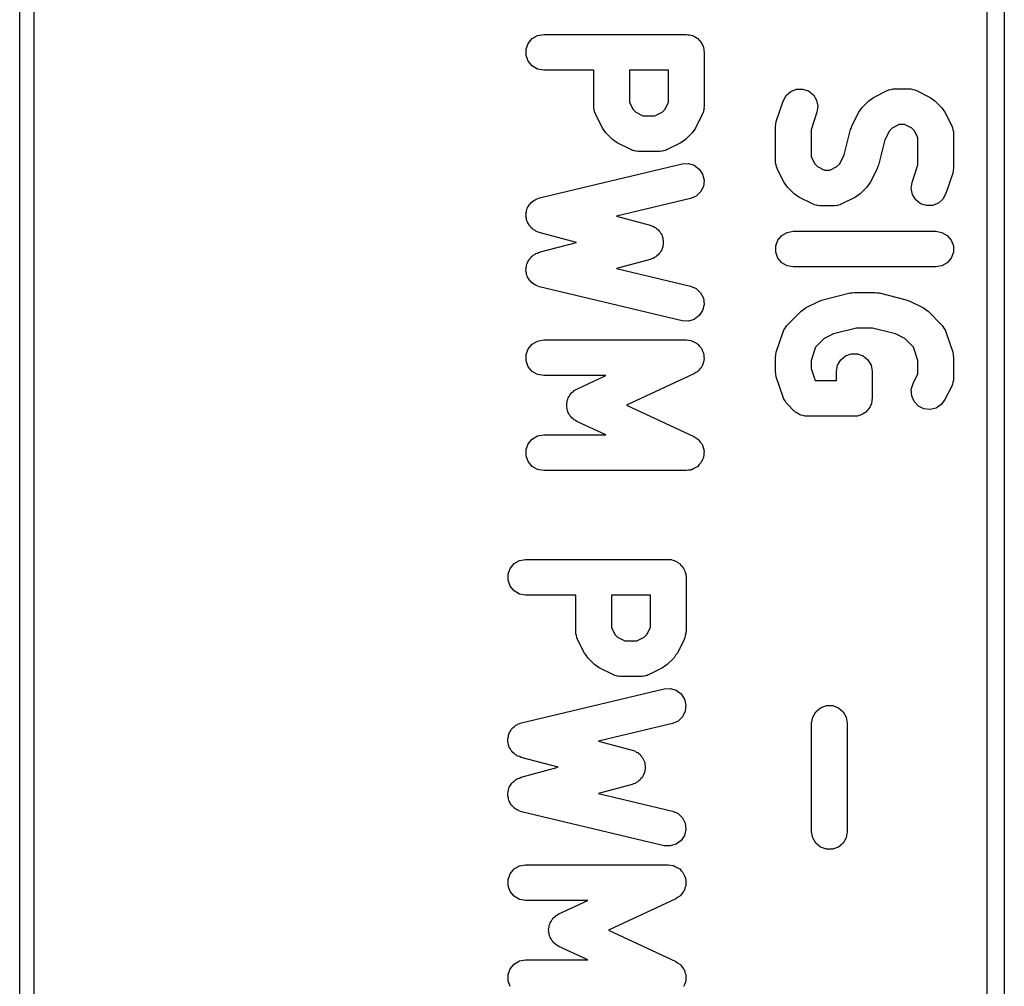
# Model space of a CAD drawing. Extents: x 81 to 161, y -172 to -32.
# Tile 5 of 94: x 81.48 to 88.39, y -159.83 to -153.05. Entities that reach past the tile are written whole.
import ezdxf

# ---------------------------------------------------------------- set-up
doc = ezdxf.new("R2010")
doc.units = 0
doc.header["$MEASUREMENT"] = 0
doc.layers.add('BLACK', color=7, linetype='CONTINUOUS')

msp = doc.modelspace()

# ---------------------------------------------------------------- linework, layer by layer
at = {"layer": 'BLACK', "linetype": 'CONTINUOUS'}
for p, q in [((81.484, -170.813), (81.484, -33.2762)), ((81.584, -33.2947), (81.584, -170.794)), ((88.27, -171.321), (88.27, -141.707)), ((88.39, -141.772), (88.39, -171.272)), ((85.0793, -153.185), (85.1169, -153.164)), ((85.1169, -153.164), (85.1596, -153.156)), ((85.1596, -153.156), (86.1596, -153.156)), ((86.1596, -153.156), (86.1704, -153.158)), ((86.1704, -153.158), (86.1813, -153.158)), ((86.1813, -153.158), (86.1916, -153.162)), ((86.1916, -153.162), (86.2024, -153.164)), ((86.2024, -153.164), (86.2118, -153.169)), ((86.2118, -153.169), (86.2221, -153.173)), ((86.2221, -153.173), (86.2305, -153.18)), ((85.0365, -153.26), (85.0514, -153.219)), ((85.0514, -153.219), (85.0793, -153.185)), ((86.2305, -153.18), (86.24, -153.185)), ((86.24, -153.185), (86.247, -153.194)), ((86.247, -153.194), (86.2554, -153.201)), ((86.2554, -153.201), (86.2608, -153.21)), ((86.2608, -153.21), (86.2679, -153.219)), ((86.2679, -153.219), (86.2716, -153.229)), ((86.2716, -153.229), (86.2771, -153.238)), ((86.2771, -153.238), (86.279, -153.249)), ((85.0365, -153.303), (85.0365, -153.26)), ((85.0514, -153.344), (85.0365, -153.303)), ((86.279, -153.249), (86.2827, -153.26)), ((86.2827, -153.26), (86.2827, -153.27)), ((86.2827, -153.27), (86.2846, -153.281)), ((86.2846, -153.281), (86.2846, -153.662)), ((85.0793, -153.377), (85.0514, -153.344)), ((85.1169, -153.399), (85.0793, -153.377)), ((85.1596, -153.406), (85.1169, -153.399)), ((85.5108, -153.406), (85.1596, -153.406)), ((85.5108, -153.662), (85.5108, -153.406)), ((85.7608, -153.406), (85.7608, -153.633)), ((86.0346, -153.406), (85.7608, -153.406)), ((86.0346, -153.633), (86.0346, -153.406)), ((86.8387, -153.623), (86.8593, -153.584)), ((86.8593, -153.584), (86.8918, -153.556)), ((86.8918, -153.556), (86.9322, -153.54)), ((86.9322, -153.54), (86.9756, -153.539)), ((86.9756, -153.539), (87.0168, -153.552)), ((87.0168, -153.552), (87.0508, -153.579)), ((87.0508, -153.579), (87.0735, -153.616)), ((87.4728, -153.598), (87.568, -153.55)), ((87.568, -153.55), (87.5749, -153.548)), ((87.5749, -153.548), (87.5812, -153.545)), ((87.5812, -153.545), (87.5956, -153.542)), ((87.5956, -153.542), (87.6096, -153.538)), ((87.6096, -153.538), (87.6168, -153.538)), ((87.6168, -153.538), (87.6239, -153.537)), ((87.6239, -153.537), (87.7191, -153.537)), ((87.7191, -153.537), (87.7262, -153.538)), ((87.7262, -153.538), (87.7334, -153.538)), ((87.7334, -153.538), (87.7475, -153.542)), ((87.7475, -153.542), (87.7619, -153.545)), ((87.7619, -153.545), (87.7681, -153.548)), ((87.7681, -153.548), (87.775, -153.55)), ((87.775, -153.55), (87.8703, -153.598)), ((85.7608, -153.633), (85.7862, -153.683)), ((86.0093, -153.683), (86.0346, -153.633)), ((86.791, -153.766), (86.8387, -153.623)), ((87.0735, -153.616), (87.0822, -153.659)), ((87.3927, -153.669), (87.4403, -153.621)), ((87.4403, -153.621), (87.4567, -153.61)), ((87.4567, -153.61), (87.4728, -153.598)), ((87.8703, -153.598), (87.8864, -153.61)), ((87.8864, -153.61), (87.9028, -153.621)), ((87.9028, -153.621), (87.9504, -153.669)), ((85.5121, -153.669), (85.5108, -153.662)), ((85.5116, -153.676), (85.5121, -153.669)), ((85.5158, -153.691), (85.5116, -153.676)), ((85.5183, -153.705), (85.5158, -153.691)), ((85.522, -153.711), (85.5183, -153.705)), ((85.524, -153.718), (85.522, -153.711)), ((85.5716, -153.813), (85.524, -153.718)), ((85.7862, -153.683), (85.8051, -153.702)), ((85.8051, -153.702), (85.8558, -153.728)), ((85.9396, -153.728), (85.9903, -153.702)), ((85.9903, -153.702), (86.0093, -153.683)), ((86.2714, -153.718), (86.2238, -153.813)), ((86.2735, -153.711), (86.2714, -153.718)), ((86.2771, -153.705), (86.2735, -153.711)), ((86.2796, -153.691), (86.2771, -153.705)), ((86.2838, -153.676), (86.2796, -153.691)), ((86.2846, -153.662), (86.2834, -153.669)), ((86.2834, -153.669), (86.2838, -153.676)), ((87.0758, -153.702), (87.0346, -153.825)), ((87.0822, -153.659), (87.0758, -153.702)), ((87.3216, -153.797), (87.3692, -153.702)), ((87.3692, -153.702), (87.3812, -153.685)), ((87.3812, -153.685), (87.3927, -153.669)), ((87.9504, -153.669), (87.9619, -153.685)), ((87.9619, -153.685), (87.9738, -153.702)), ((87.9738, -153.702), (88.0214, -153.797)), ((85.8558, -153.728), (85.9396, -153.728)), ((86.7846, -153.805), (86.7881, -153.785)), ((86.7881, -153.785), (86.791, -153.766)), ((87.6534, -153.787), (87.6027, -153.813)), ((87.6896, -153.787), (87.6534, -153.787)), ((87.7403, -153.813), (87.6896, -153.787)), ((85.5836, -153.829), (85.5716, -153.813)), ((85.595, -153.846), (85.5836, -153.829)), ((85.6427, -153.893), (85.595, -153.846)), ((86.2004, -153.846), (86.1528, -153.893)), ((86.2119, -153.829), (86.2004, -153.846)), ((86.2238, -153.813), (86.2119, -153.829)), ((86.7846, -154.043), (86.7846, -153.805)), ((87.0346, -153.825), (87.0346, -154.014)), ((87.2679, -154), (87.3122, -153.822)), ((87.3122, -153.822), (87.3177, -153.81)), ((87.3177, -153.81), (87.3216, -153.797)), ((87.5838, -153.831), (87.5514, -153.896)), ((87.6027, -153.813), (87.5838, -153.831)), ((87.7593, -153.831), (87.7403, -153.813)), ((87.7846, -153.882), (87.7593, -153.831)), ((88.0214, -153.797), (88.0235, -153.804)), ((88.0235, -153.804), (88.0271, -153.81)), ((88.0271, -153.81), (88.0296, -153.824)), ((88.0296, -153.824), (88.0338, -153.838)), ((88.0338, -153.838), (88.0334, -153.846)), ((88.0334, -153.846), (88.0346, -153.853)), ((88.0346, -153.853), (88.0346, -154.091)), ((85.6591, -153.905), (85.6427, -153.893)), ((85.6751, -153.917), (85.6591, -153.905)), ((85.7704, -153.964), (85.6751, -153.917)), ((86.1203, -153.917), (86.025, -153.964)), ((86.1364, -153.905), (86.1203, -153.917)), ((86.1528, -153.893), (86.1364, -153.905)), ((87.5514, -153.896), (87.5071, -154.073)), ((87.7846, -154.07), (87.7846, -153.882)), ((85.7773, -153.967), (85.7704, -153.964)), ((85.7835, -153.97), (85.7773, -153.967)), ((85.798, -153.973), (85.7835, -153.97)), ((85.812, -153.977), (85.798, -153.973)), ((85.8192, -153.976), (85.812, -153.977)), ((85.8263, -153.978), (85.8192, -153.976)), ((85.9691, -153.978), (85.8263, -153.978)), ((85.9762, -153.976), (85.9691, -153.978)), ((85.9834, -153.977), (85.9762, -153.976)), ((85.9975, -153.973), (85.9834, -153.977)), ((86.0119, -153.97), (85.9975, -153.973)), ((86.0181, -153.967), (86.0119, -153.97)), ((86.025, -153.964), (86.0181, -153.967)), ((87.2355, -154.064), (87.2679, -154)), ((85.1307, -154.302), (86.1307, -154.064)), ((86.1307, -154.064), (86.174, -154.062)), ((86.174, -154.062), (86.2156, -154.074)), ((86.7859, -154.05), (86.7846, -154.043)), ((86.7854, -154.057), (86.7859, -154.05)), ((86.7896, -154.071), (86.7854, -154.057)), ((86.7922, -154.086), (86.7896, -154.071)), ((87.0346, -154.014), (87.06, -154.064)), ((87.06, -154.064), (87.0789, -154.083)), ((87.2165, -154.083), (87.2355, -154.064)), ((87.7434, -154.194), (87.7846, -154.07)), ((86.2156, -154.074), (86.2505, -154.1)), ((86.2505, -154.1), (86.2743, -154.136)), ((86.2743, -154.136), (86.2844, -154.179)), ((86.7958, -154.092), (86.7922, -154.086)), ((86.7978, -154.099), (86.7958, -154.092)), ((86.8454, -154.194), (86.7978, -154.099)), ((87.0789, -154.083), (87.1296, -154.109)), ((87.1296, -154.109), (87.1658, -154.109)), ((87.1658, -154.109), (87.2165, -154.083)), ((87.4976, -154.099), (87.45, -154.194)), ((87.5015, -154.086), (87.4976, -154.099)), ((87.5071, -154.073), (87.5015, -154.086)), ((88.0282, -154.13), (87.9806, -154.273)), ((88.0311, -154.11), (88.0282, -154.13)), ((88.0346, -154.091), (88.0311, -154.11)), ((86.2844, -154.179), (86.2794, -154.222)), ((86.8574, -154.21), (86.8454, -154.194)), ((86.8688, -154.227), (86.8574, -154.21)), ((87.4381, -154.21), (87.4266, -154.227)), ((87.45, -154.194), (87.4381, -154.21)), ((87.737, -154.237), (87.7434, -154.194)), ((86.26, -154.261), (86.2284, -154.29)), ((86.2794, -154.222), (86.26, -154.261)), ((86.9165, -154.274), (86.8688, -154.227)), ((86.9329, -154.286), (86.9165, -154.274)), ((87.379, -154.274), (87.3626, -154.286)), ((87.4266, -154.227), (87.379, -154.274)), ((87.7458, -154.28), (87.737, -154.237)), ((87.7685, -154.317), (87.7458, -154.28)), ((87.9806, -154.273), (87.9599, -154.311)), ((85.0593, -154.35), (85.0659, -154.343)), ((85.0659, -154.343), (85.0711, -154.336)), ((85.0711, -154.336), (85.0816, -154.328)), ((85.0816, -154.328), (85.0908, -154.32)), ((85.0908, -154.32), (85.0992, -154.316)), ((85.0992, -154.316), (85.1067, -154.311)), ((85.1067, -154.311), (85.119, -154.308)), ((85.119, -154.308), (85.1307, -154.302)), ((86.1886, -154.308), (85.6705, -154.431)), ((86.2284, -154.29), (86.1886, -154.308)), ((86.949, -154.298), (86.9329, -154.286)), ((87.0442, -154.345), (86.949, -154.298)), ((87.0511, -154.347), (87.0442, -154.345)), ((87.0573, -154.351), (87.0511, -154.347)), ((87.2443, -154.347), (87.2381, -154.351)), ((87.2512, -154.345), (87.2443, -154.347)), ((87.3465, -154.298), (87.2512, -154.345)), ((87.3626, -154.286), (87.3465, -154.298)), ((87.8025, -154.344), (87.7685, -154.317)), ((87.8437, -154.357), (87.8025, -154.344)), ((87.9274, -154.34), (87.8871, -154.356)), ((87.9599, -154.311), (87.9274, -154.34)), ((85.0351, -154.413), (85.0384, -154.401)), ((85.0359, -154.422), (85.0351, -154.413)), ((85.0384, -154.401), (85.0398, -154.388)), ((85.0398, -154.388), (85.0439, -154.38)), ((85.0439, -154.38), (85.0463, -154.371)), ((85.0463, -154.371), (85.0536, -154.361)), ((85.0536, -154.361), (85.0593, -154.35)), ((87.0718, -154.354), (87.0573, -154.351)), ((87.0858, -154.358), (87.0718, -154.354)), ((87.093, -154.357), (87.0858, -154.358)), ((87.1001, -154.359), (87.093, -154.357)), ((87.1953, -154.359), (87.1001, -154.359)), ((87.2024, -154.357), (87.1953, -154.359)), ((87.2096, -154.358), (87.2024, -154.357)), ((87.2237, -154.354), (87.2096, -154.358)), ((87.2381, -154.351), (87.2237, -154.354)), ((87.8871, -154.356), (87.8437, -154.357)), ((85.0348, -154.431), (85.0359, -154.422)), ((85.0378, -154.444), (85.0348, -154.431)), ((85.0389, -154.457), (85.0378, -154.444)), ((85.0428, -154.465), (85.0389, -154.457)), ((85.0449, -154.474), (85.0428, -154.465)), ((85.0519, -154.484), (85.0449, -154.474)), ((85.0573, -154.496), (85.0519, -154.484)), ((85.6705, -154.431), (85.9061, -154.494)), ((85.0638, -154.502), (85.0573, -154.496)), ((85.0688, -154.51), (85.0638, -154.502)), ((85.079, -154.518), (85.0688, -154.51)), ((85.088, -154.527), (85.079, -154.518)), ((85.0963, -154.53), (85.088, -154.527)), ((85.1036, -154.536), (85.0963, -154.53)), ((85.1159, -154.54), (85.1036, -154.536)), ((85.1274, -154.545), (85.1159, -154.54)), ((85.3888, -154.615), (85.1274, -154.545)), ((85.9061, -154.494), (85.9162, -154.498)), ((85.9162, -154.498), (85.9269, -154.501)), ((85.9269, -154.501), (85.9357, -154.508)), ((85.9357, -154.508), (85.9455, -154.512)), ((85.9455, -154.512), (85.9533, -154.52)), ((85.9533, -154.52), (85.9624, -154.526)), ((85.9624, -154.526), (85.9686, -154.535)), ((85.9686, -154.535), (85.9762, -154.543)), ((85.9762, -154.543), (85.9809, -154.553)), ((85.9809, -154.553), (85.9873, -154.562)), ((86.8293, -154.566), (86.8669, -154.545)), ((86.8669, -154.545), (86.9096, -154.537)), ((86.9096, -154.537), (87.9096, -154.537)), ((87.9096, -154.537), (87.9524, -154.545)), ((87.9524, -154.545), (87.99, -154.566)), ((85.1274, -154.684), (85.3888, -154.615)), ((85.9873, -154.562), (85.99, -154.572)), ((85.99, -154.572), (85.9946, -154.582)), ((85.9946, -154.582), (85.9956, -154.593)), ((85.9956, -154.593), (85.9984, -154.604)), ((85.9984, -154.625), (85.9956, -154.636)), ((85.9984, -154.604), (85.9975, -154.615)), ((85.9975, -154.615), (85.9984, -154.625)), ((86.7865, -154.64), (86.8014, -154.6)), ((86.8014, -154.6), (86.8293, -154.566)), ((87.99, -154.566), (88.0179, -154.6)), ((88.0179, -154.6), (88.0327, -154.64)), ((85.0963, -154.699), (85.1036, -154.693)), ((85.1036, -154.693), (85.1159, -154.69)), ((85.1159, -154.69), (85.1274, -154.684)), ((85.9686, -154.694), (85.9624, -154.703)), ((85.9762, -154.686), (85.9686, -154.694)), ((85.9809, -154.676), (85.9762, -154.686)), ((85.9873, -154.667), (85.9809, -154.676)), ((85.99, -154.657), (85.9873, -154.667)), ((85.9946, -154.647), (85.99, -154.657)), ((85.9956, -154.636), (85.9946, -154.647)), ((86.7865, -154.684), (86.7865, -154.64)), ((86.8014, -154.725), (86.7865, -154.684)), ((88.0327, -154.684), (88.0179, -154.725)), ((88.0327, -154.64), (88.0327, -154.684)), ((85.0428, -154.764), (85.0449, -154.755)), ((85.0449, -154.755), (85.0519, -154.745)), ((85.0519, -154.745), (85.0573, -154.733)), ((85.0573, -154.733), (85.0638, -154.727)), ((85.0638, -154.727), (85.0688, -154.719)), ((85.0688, -154.719), (85.079, -154.712)), ((85.079, -154.712), (85.088, -154.703)), ((85.088, -154.703), (85.0963, -154.699)), ((85.9061, -154.735), (85.6705, -154.798)), ((85.9162, -154.731), (85.9061, -154.735)), ((85.9269, -154.728), (85.9162, -154.731)), ((85.9357, -154.722), (85.9269, -154.728)), ((85.9455, -154.717), (85.9357, -154.722)), ((85.9533, -154.709), (85.9455, -154.717)), ((85.9624, -154.703), (85.9533, -154.709)), ((86.8293, -154.758), (86.8014, -154.725)), ((86.8669, -154.78), (86.8293, -154.758)), ((87.99, -154.758), (87.9524, -154.78)), ((88.0179, -154.725), (87.99, -154.758)), ((85.0348, -154.798), (85.0378, -154.785)), ((85.0359, -154.807), (85.0348, -154.798)), ((85.0351, -154.816), (85.0359, -154.807)), ((85.0384, -154.828), (85.0351, -154.816)), ((85.0378, -154.785), (85.0389, -154.773)), ((85.0398, -154.841), (85.0384, -154.828)), ((85.0389, -154.773), (85.0428, -154.764)), ((85.6705, -154.798), (86.1886, -154.922)), ((86.9096, -154.787), (86.8669, -154.78)), ((87.9096, -154.787), (86.9096, -154.787)), ((87.9524, -154.78), (87.9096, -154.787)), ((85.0439, -154.849), (85.0398, -154.841)), ((85.0463, -154.858), (85.0439, -154.849)), ((85.0536, -154.868), (85.0463, -154.858)), ((85.0593, -154.88), (85.0536, -154.868)), ((85.0659, -154.886), (85.0593, -154.88)), ((85.0711, -154.893), (85.0659, -154.886)), ((85.0816, -154.901), (85.0711, -154.893)), ((85.0908, -154.909), (85.0816, -154.901)), ((85.0992, -154.913), (85.0908, -154.909)), ((85.1067, -154.918), (85.0992, -154.913)), ((85.119, -154.922), (85.1067, -154.918)), ((85.1307, -154.927), (85.119, -154.922)), ((86.1307, -155.165), (85.1307, -154.927)), ((86.1886, -154.922), (86.2284, -154.939)), ((86.2284, -154.939), (86.26, -154.969)), ((86.26, -154.969), (86.2794, -155.007)), ((87.1174, -155.017), (87.3079, -154.969)), ((87.3079, -154.969), (87.3231, -154.968)), ((87.3231, -154.968), (87.3382, -154.966)), ((87.3382, -154.966), (87.481, -154.966)), ((87.481, -154.966), (87.4961, -154.968)), ((87.4961, -154.968), (87.5114, -154.969)), ((87.5114, -154.969), (87.7018, -155.017)), ((86.2794, -155.007), (86.2844, -155.051)), ((86.9966, -155.074), (87.0918, -155.027)), ((87.0918, -155.027), (87.1049, -155.023)), ((87.1049, -155.023), (87.1174, -155.017)), ((87.7018, -155.017), (87.7143, -155.023)), ((87.7143, -155.023), (87.7274, -155.027)), ((87.7274, -155.027), (87.8227, -155.074)), ((86.2743, -155.093), (86.2505, -155.129)), ((86.2844, -155.051), (86.2743, -155.093)), ((86.8688, -155.193), (86.9641, -155.098)), ((86.9641, -155.098), (86.9805, -155.086)), ((86.9805, -155.086), (86.9966, -155.074)), ((87.8227, -155.074), (87.8388, -155.086)), ((87.8388, -155.086), (87.8551, -155.098)), ((87.8551, -155.098), (87.9504, -155.193)), ((86.174, -155.167), (86.1307, -155.165)), ((86.2156, -155.155), (86.174, -155.167)), ((86.2505, -155.129), (86.2156, -155.155)), ((86.791, -155.385), (86.8387, -155.242)), ((86.8387, -155.242), (86.8421, -155.235)), ((86.8421, -155.235), (86.8439, -155.228)), ((86.8439, -155.228), (86.8523, -155.216)), ((86.8523, -155.216), (86.8593, -155.204)), ((86.8593, -155.204), (86.8647, -155.199)), ((86.8647, -155.199), (86.8688, -155.193)), ((87.3536, -155.216), (87.1913, -155.256)), ((87.4657, -155.216), (87.3536, -155.216)), ((87.6279, -155.256), (87.4657, -155.216)), ((87.9504, -155.193), (87.9545, -155.199)), ((87.9545, -155.199), (87.9599, -155.204)), ((87.9599, -155.204), (87.9669, -155.216)), ((87.9669, -155.216), (87.9753, -155.228)), ((87.9753, -155.228), (87.9772, -155.235)), ((87.9772, -155.235), (87.9806, -155.242)), ((87.9806, -155.242), (88.0282, -155.385)), ((85.0793, -155.328), (85.1169, -155.307)), ((85.1169, -155.307), (85.1596, -155.299)), ((85.1596, -155.299), (86.1596, -155.299)), ((86.1596, -155.299), (86.1757, -155.302)), ((86.1757, -155.302), (86.1919, -155.303)), ((86.1919, -155.303), (86.1969, -155.306)), ((86.1969, -155.306), (86.2024, -155.307)), ((86.2024, -155.307), (86.2165, -155.315)), ((86.2165, -155.315), (86.2313, -155.322)), ((87.1265, -155.289), (87.0665, -155.349)), ((87.1913, -155.256), (87.1265, -155.289)), ((87.6927, -155.289), (87.6279, -155.256)), ((87.7527, -155.349), (87.6927, -155.289)), ((85.0365, -155.402), (85.0514, -155.362)), ((85.0514, -155.362), (85.0793, -155.328)), ((86.2313, -155.322), (86.2352, -155.326)), ((86.2352, -155.326), (86.24, -155.328)), ((86.24, -155.328), (86.2505, -155.341)), ((86.2505, -155.341), (86.262, -155.352)), ((86.262, -155.352), (86.2643, -155.357)), ((86.2643, -155.357), (86.2679, -155.362)), ((86.2679, -155.362), (86.2734, -155.377)), ((86.2734, -155.377), (86.2804, -155.392)), ((86.7881, -155.404), (86.791, -155.385)), ((87.0665, -155.349), (87.0346, -155.444)), ((87.7846, -155.444), (87.7527, -155.349)), ((88.0282, -155.385), (88.0311, -155.404)), ((85.0365, -155.446), (85.0365, -155.402)), ((85.0514, -155.487), (85.0365, -155.446)), ((86.2827, -155.446), (86.2771, -155.461)), ((86.2804, -155.392), (86.2808, -155.397)), ((86.2808, -155.397), (86.2827, -155.402)), ((86.2827, -155.402), (86.2827, -155.419)), ((86.2827, -155.419), (86.2841, -155.435)), ((86.2841, -155.435), (86.2827, -155.44)), ((86.2827, -155.44), (86.2827, -155.446)), ((86.7846, -155.424), (86.7881, -155.404)), ((86.7846, -155.519), (86.7846, -155.424)), ((87.0346, -155.444), (87.0346, -155.499)), ((87.2207, -155.477), (87.2424, -155.439)), ((87.2424, -155.439), (87.2757, -155.411)), ((87.2757, -155.411), (87.3165, -155.396)), ((87.3165, -155.396), (87.3599, -155.396)), ((87.3599, -155.396), (87.4007, -155.411)), ((87.4007, -155.411), (87.4339, -155.439)), ((87.4339, -155.439), (87.4557, -155.477)), ((87.7846, -155.537), (87.7846, -155.444)), ((88.0311, -155.404), (88.0346, -155.424)), ((88.0346, -155.424), (88.0346, -155.567)), ((85.0793, -155.52), (85.0514, -155.487)), ((85.1169, -155.542), (85.0793, -155.52)), ((86.24, -155.52), (86.2258, -155.528)), ((86.2435, -155.516), (86.24, -155.52)), ((86.248, -155.512), (86.2435, -155.516)), ((86.2574, -155.499), (86.248, -155.512)), ((86.2679, -155.487), (86.2574, -155.499)), ((86.2698, -155.481), (86.2679, -155.487)), ((86.2729, -155.477), (86.2698, -155.481)), ((86.2771, -155.461), (86.2729, -155.477)), ((86.7881, -155.539), (86.7846, -155.519)), ((87.0346, -155.499), (87.0632, -155.585)), ((87.2132, -155.519), (87.2207, -155.477)), ((87.2132, -155.585), (87.2132, -155.519)), ((87.4557, -155.477), (87.4632, -155.519)), ((87.4632, -155.519), (87.4632, -155.71)), ((85.1596, -155.549), (85.1169, -155.542)), ((85.5962, -155.549), (85.1596, -155.549)), ((85.3925, -155.644), (85.5962, -155.549)), ((86.2125, -155.537), (85.7409, -155.757)), ((86.2258, -155.528), (86.2125, -155.537)), ((86.791, -155.559), (86.7881, -155.539)), ((86.8387, -155.702), (86.791, -155.559)), ((87.0632, -155.585), (87.2132, -155.585)), ((87.7502, -155.606), (87.7846, -155.537)), ((88.0338, -155.581), (88.0296, -155.595)), ((88.0346, -155.567), (88.0334, -155.574)), ((88.0334, -155.574), (88.0338, -155.581)), ((85.3659, -155.663), (85.3737, -155.655)), ((85.3737, -155.655), (85.3835, -155.65)), ((85.3835, -155.65), (85.3925, -155.644)), ((87.7378, -155.648), (87.7502, -155.606)), ((87.7404, -155.691), (87.7378, -155.648)), ((88.0214, -155.623), (87.9738, -155.718)), ((88.0235, -155.616), (88.0214, -155.623)), ((88.0271, -155.61), (88.0235, -155.616)), ((88.0296, -155.595), (88.0271, -155.61)), ((85.3236, -155.736), (85.3246, -155.725)), ((85.3246, -155.725), (85.3292, -155.715)), ((85.3292, -155.715), (85.332, -155.705)), ((85.332, -155.705), (85.3383, -155.696)), ((85.3383, -155.696), (85.343, -155.686)), ((85.343, -155.686), (85.3507, -155.678)), ((85.3507, -155.678), (85.3569, -155.669)), ((85.3569, -155.669), (85.3659, -155.663)), ((86.8421, -155.708), (86.8387, -155.702)), ((86.8439, -155.715), (86.8421, -155.708)), ((86.8523, -155.727), (86.8439, -155.715)), ((86.8593, -155.74), (86.8523, -155.727)), ((87.4632, -155.71), (87.4613, -155.721)), ((87.4613, -155.721), (87.4613, -155.732)), ((87.7577, -155.731), (87.7404, -155.691)), ((87.9738, -155.718), (87.9479, -155.753)), ((85.3208, -155.747), (85.3236, -155.736)), ((85.3218, -155.757), (85.3208, -155.747)), ((85.3208, -155.768), (85.3218, -155.757)), ((85.3236, -155.779), (85.3208, -155.768)), ((85.3246, -155.79), (85.3236, -155.779)), ((85.3292, -155.8), (85.3246, -155.79)), ((85.7409, -155.757), (86.2125, -155.977)), ((86.8647, -155.745), (86.8593, -155.74)), ((86.8688, -155.751), (86.8647, -155.745)), ((86.9165, -155.798), (86.8688, -155.751)), ((86.921, -155.801), (86.9165, -155.798)), ((87.4256, -155.797), (87.4185, -155.806)), ((87.4339, -155.79), (87.4256, -155.797)), ((87.4394, -155.781), (87.4339, -155.79)), ((87.4464, -155.772), (87.4394, -155.781)), ((87.4502, -155.762), (87.4464, -155.772)), ((87.4557, -155.753), (87.4502, -155.762)), ((87.4576, -155.742), (87.4557, -155.753)), ((87.4613, -155.732), (87.4576, -155.742)), ((87.7875, -155.763), (87.7577, -155.731)), ((87.8264, -155.782), (87.7875, -155.763)), ((87.8695, -155.787), (87.8264, -155.782)), ((87.9117, -155.777), (87.8695, -155.787)), ((87.9479, -155.753), (87.9117, -155.777)), ((85.332, -155.81), (85.3292, -155.8)), ((85.3383, -155.819), (85.332, -155.81)), ((85.343, -155.829), (85.3383, -155.819)), ((85.3507, -155.837), (85.343, -155.829)), ((85.3569, -155.846), (85.3507, -155.837)), ((85.3659, -155.852), (85.3569, -155.846)), ((85.3737, -155.86), (85.3659, -155.852)), ((85.3835, -155.864), (85.3737, -155.86)), ((85.3925, -155.871), (85.3835, -155.864)), ((86.9245, -155.806), (86.921, -155.801)), ((86.9386, -155.814), (86.9245, -155.806)), ((86.952, -155.823), (86.9386, -155.814)), ((86.9573, -155.825), (86.952, -155.823)), ((86.9621, -155.827), (86.9573, -155.825)), ((86.9782, -155.83), (86.9621, -155.827)), ((86.994, -155.834), (86.9782, -155.83)), ((86.9994, -155.834), (86.994, -155.834)), ((87.0049, -155.835), (86.9994, -155.834)), ((87.3382, -155.835), (87.0049, -155.835)), ((87.349, -155.833), (87.3382, -155.835)), ((87.3599, -155.833), (87.349, -155.833)), ((87.3702, -155.829), (87.3599, -155.833)), ((87.3809, -155.827), (87.3702, -155.829)), ((87.3904, -155.822), (87.3809, -155.827)), ((87.4007, -155.818), (87.3904, -155.822)), ((87.4091, -155.811), (87.4007, -155.818)), ((87.4185, -155.806), (87.4091, -155.811)), ((85.5962, -155.966), (85.3925, -155.871)), ((85.0514, -156.028), (85.0793, -155.995)), ((85.0793, -155.995), (85.1169, -155.973)), ((85.1169, -155.973), (85.1596, -155.966)), ((85.1596, -155.966), (85.5962, -155.966)), ((86.2125, -155.977), (86.2258, -155.987)), ((86.2258, -155.987), (86.24, -155.995)), ((86.24, -155.995), (86.2435, -155.999)), ((86.2435, -155.999), (86.248, -156.002)), ((86.248, -156.002), (86.2574, -156.016)), ((85.0365, -156.069), (85.0514, -156.028)), ((85.0365, -156.112), (85.0365, -156.069)), ((86.2574, -156.016), (86.2679, -156.028)), ((86.2679, -156.028), (86.2698, -156.033)), ((86.2698, -156.033), (86.2729, -156.038)), ((86.2729, -156.038), (86.2771, -156.054)), ((86.2771, -156.054), (86.2827, -156.069)), ((86.2827, -156.069), (86.2827, -156.075)), ((86.2827, -156.075), (86.2841, -156.08)), ((85.0514, -156.153), (85.0365, -156.112)), ((86.2734, -156.138), (86.2679, -156.153)), ((86.2804, -156.123), (86.2734, -156.138)), ((86.2808, -156.118), (86.2804, -156.123)), ((86.2827, -156.112), (86.2808, -156.118)), ((86.2841, -156.08), (86.2827, -156.096)), ((86.2827, -156.096), (86.2827, -156.112)), ((85.0793, -156.187), (85.0514, -156.153)), ((85.1169, -156.208), (85.0793, -156.187)), ((85.1596, -156.216), (85.1169, -156.208)), ((86.1757, -156.213), (86.1596, -156.216)), ((86.1919, -156.212), (86.1757, -156.213)), ((86.1969, -156.209), (86.1919, -156.212)), ((86.2024, -156.208), (86.1969, -156.209)), ((86.2165, -156.2), (86.2024, -156.208)), ((86.2313, -156.193), (86.2165, -156.2)), ((86.2352, -156.189), (86.2313, -156.193)), ((86.24, -156.187), (86.2352, -156.189)), ((86.2505, -156.174), (86.24, -156.187)), ((86.262, -156.162), (86.2505, -156.174)), ((86.2643, -156.157), (86.262, -156.162)), ((86.2679, -156.153), (86.2643, -156.157)), ((86.1596, -156.216), (85.1596, -156.216)), ((84.9095, -156.943), (84.9244, -156.902)), ((84.9244, -156.902), (84.9523, -156.868)), ((84.9523, -156.868), (84.9899, -156.847)), ((84.9899, -156.847), (85.0326, -156.839)), ((85.0326, -156.839), (86.0326, -156.839)), ((86.0326, -156.839), (86.0434, -156.841)), ((86.0434, -156.841), (86.0543, -156.841)), ((86.0543, -156.841), (86.0646, -156.845)), ((86.0646, -156.845), (86.0754, -156.847)), ((86.0754, -156.847), (86.0848, -156.852)), ((86.0848, -156.852), (86.0951, -156.856)), ((86.0951, -156.856), (86.1035, -156.863)), ((86.1035, -156.863), (86.113, -156.868)), ((86.113, -156.868), (86.12, -156.877)), ((86.12, -156.877), (86.1284, -156.884)), ((86.1284, -156.884), (86.1338, -156.893)), ((86.1338, -156.893), (86.1409, -156.902)), ((86.1409, -156.902), (86.1446, -156.912)), ((84.9095, -156.986), (84.9095, -156.943)), ((86.1446, -156.912), (86.1501, -156.921)), ((86.1501, -156.921), (86.152, -156.932)), ((86.152, -156.932), (86.1557, -156.943)), ((86.1557, -156.943), (86.1557, -156.953)), ((86.1557, -156.953), (86.1576, -156.964)), ((86.1576, -156.964), (86.1576, -157.345)), ((84.9244, -157.027), (84.9095, -156.986)), ((84.9523, -157.06), (84.9244, -157.027)), ((84.9899, -157.082), (84.9523, -157.06)), ((85.0326, -157.089), (84.9899, -157.082)), ((85.3838, -157.089), (85.0326, -157.089)), ((85.3838, -157.345), (85.3838, -157.089)), ((85.6338, -157.089), (85.6338, -157.316)), ((85.9076, -157.089), (85.6338, -157.089)), ((85.9076, -157.316), (85.9076, -157.089)), ((85.6338, -157.316), (85.6592, -157.366)), ((85.8823, -157.366), (85.9076, -157.316)), ((85.3851, -157.352), (85.3838, -157.345)), ((85.3846, -157.359), (85.3851, -157.352)), ((85.3888, -157.374), (85.3846, -157.359)), ((85.3913, -157.388), (85.3888, -157.374)), ((85.6592, -157.366), (85.6781, -157.385)), ((85.6781, -157.385), (85.7288, -157.411)), ((85.8126, -157.411), (85.8633, -157.385)), ((85.8633, -157.385), (85.8823, -157.366)), ((86.1526, -157.374), (86.1501, -157.388)), ((86.1568, -157.359), (86.1526, -157.374)), ((86.1576, -157.345), (86.1564, -157.352)), ((86.1564, -157.352), (86.1568, -157.359)), ((85.395, -157.394), (85.3913, -157.388)), ((85.397, -157.401), (85.395, -157.394)), ((85.4446, -157.496), (85.397, -157.401)), ((85.7288, -157.411), (85.8126, -157.411)), ((86.1444, -157.401), (86.0968, -157.496)), ((86.1465, -157.394), (86.1444, -157.401)), ((86.1501, -157.388), (86.1465, -157.394)), ((85.4566, -157.512), (85.4446, -157.496)), ((85.468, -157.529), (85.4566, -157.512)), ((86.0849, -157.512), (86.0734, -157.529)), ((86.0968, -157.496), (86.0849, -157.512)), ((85.5157, -157.576), (85.468, -157.529)), ((85.5321, -157.588), (85.5157, -157.576)), ((85.5481, -157.6), (85.5321, -157.588)), ((86.0094, -157.588), (85.9933, -157.6)), ((86.0258, -157.576), (86.0094, -157.588)), ((86.0734, -157.529), (86.0258, -157.576)), ((85.6434, -157.647), (85.5481, -157.6)), ((85.6503, -157.65), (85.6434, -157.647)), ((85.6565, -157.653), (85.6503, -157.65)), ((85.671, -157.656), (85.6565, -157.653)), ((85.685, -157.66), (85.671, -157.656)), ((85.6922, -157.659), (85.685, -157.66)), ((85.6993, -157.661), (85.6922, -157.659)), ((85.8421, -157.661), (85.6993, -157.661)), ((85.8492, -157.659), (85.8421, -157.661)), ((85.8564, -157.66), (85.8492, -157.659)), ((85.8705, -157.656), (85.8564, -157.66)), ((85.8849, -157.653), (85.8705, -157.656)), ((85.8911, -157.65), (85.8849, -157.653)), ((85.898, -157.647), (85.8911, -157.65)), ((85.9933, -157.6), (85.898, -157.647)), ((85.0037, -157.985), (86.0037, -157.747)), ((86.0037, -157.747), (86.047, -157.745)), ((86.047, -157.745), (86.0886, -157.757)), ((86.0886, -157.757), (86.1235, -157.783)), ((86.1235, -157.783), (86.1473, -157.819)), ((86.1473, -157.819), (86.1574, -157.862)), ((86.1574, -157.862), (86.1524, -157.905)), ((87.1011, -157.88), (87.1419, -157.865)), ((87.1419, -157.865), (87.1853, -157.865)), ((87.1853, -157.865), (87.2261, -157.88)), ((86.1524, -157.905), (86.133, -157.944)), ((87.0461, -157.945), (87.0678, -157.908)), ((87.0678, -157.908), (87.1011, -157.88)), ((87.2261, -157.88), (87.2593, -157.908)), ((87.2593, -157.908), (87.281, -157.945)), ((84.9546, -158.011), (84.9638, -158.003)), ((84.9638, -158.003), (84.9722, -157.999)), ((84.9722, -157.999), (84.9797, -157.994)), ((84.9797, -157.994), (84.992, -157.991)), ((84.992, -157.991), (85.0037, -157.985)), ((86.0616, -157.991), (85.5435, -158.114)), ((86.1014, -157.973), (86.0616, -157.991)), ((86.133, -157.944), (86.1014, -157.973)), ((87.0386, -157.988), (87.0461, -157.945)), ((87.0386, -158.75), (87.0386, -157.988)), ((87.281, -157.945), (87.2886, -157.988)), ((87.2886, -157.988), (87.2886, -158.75)), ((84.9114, -158.084), (84.9128, -158.071)), ((84.9128, -158.071), (84.9169, -158.063)), ((84.9169, -158.063), (84.9193, -158.054)), ((84.9193, -158.054), (84.9266, -158.044)), ((84.9266, -158.044), (84.9323, -158.033)), ((84.9323, -158.033), (84.9389, -158.026)), ((84.9389, -158.026), (84.9441, -158.019)), ((84.9441, -158.019), (84.9546, -158.011)), ((84.9078, -158.114), (84.9089, -158.105)), ((84.9108, -158.127), (84.9078, -158.114)), ((84.9081, -158.096), (84.9114, -158.084)), ((84.9089, -158.105), (84.9081, -158.096)), ((84.9119, -158.14), (84.9108, -158.127)), ((84.9158, -158.148), (84.9119, -158.14)), ((85.5435, -158.114), (85.7791, -158.177)), ((84.9179, -158.157), (84.9158, -158.148)), ((84.9249, -158.167), (84.9179, -158.157)), ((84.9303, -158.179), (84.9249, -158.167)), ((84.9368, -158.185), (84.9303, -158.179)), ((84.9418, -158.193), (84.9368, -158.185)), ((84.952, -158.201), (84.9418, -158.193)), ((84.961, -158.21), (84.952, -158.201)), ((84.9693, -158.213), (84.961, -158.21)), ((84.9766, -158.219), (84.9693, -158.213)), ((85.7791, -158.177), (85.7892, -158.181)), ((85.7892, -158.181), (85.7999, -158.184)), ((85.7999, -158.184), (85.8087, -158.191)), ((85.8087, -158.191), (85.8185, -158.195)), ((85.8185, -158.195), (85.8263, -158.203)), ((85.8263, -158.203), (85.8354, -158.209)), ((85.8354, -158.209), (85.8416, -158.218)), ((84.9889, -158.223), (84.9766, -158.219)), ((85.0004, -158.228), (84.9889, -158.223)), ((85.2618, -158.298), (85.0004, -158.228)), ((85.8416, -158.218), (85.8492, -158.226)), ((85.8492, -158.226), (85.8539, -158.236)), ((85.8539, -158.236), (85.8603, -158.245)), ((85.8603, -158.245), (85.863, -158.255)), ((85.863, -158.255), (85.8676, -158.265)), ((85.8676, -158.265), (85.8686, -158.276)), ((85.8686, -158.276), (85.8714, -158.287)), ((85.0004, -158.367), (85.2618, -158.298)), ((85.8603, -158.35), (85.8539, -158.359)), ((85.863, -158.34), (85.8603, -158.35)), ((85.8676, -158.33), (85.863, -158.34)), ((85.8686, -158.319), (85.8676, -158.33)), ((85.8714, -158.308), (85.8686, -158.319)), ((85.8714, -158.287), (85.8705, -158.298)), ((85.8705, -158.298), (85.8714, -158.308)), ((84.9249, -158.428), (84.9303, -158.416)), ((84.9303, -158.416), (84.9368, -158.41)), ((84.9368, -158.41), (84.9418, -158.402)), ((84.9418, -158.402), (84.952, -158.395)), ((84.952, -158.395), (84.961, -158.386)), ((84.961, -158.386), (84.9693, -158.382)), ((84.9693, -158.382), (84.9766, -158.376)), ((84.9766, -158.376), (84.9889, -158.373)), ((84.9889, -158.373), (85.0004, -158.367)), ((85.7791, -158.418), (85.5435, -158.481)), ((85.7892, -158.414), (85.7791, -158.418)), ((85.7999, -158.411), (85.7892, -158.414)), ((85.8087, -158.405), (85.7999, -158.411)), ((85.8185, -158.4), (85.8087, -158.405)), ((85.8263, -158.392), (85.8185, -158.4)), ((85.8354, -158.386), (85.8263, -158.392)), ((85.8416, -158.377), (85.8354, -158.386)), ((85.8492, -158.369), (85.8416, -158.377)), ((85.8539, -158.359), (85.8492, -158.369)), ((84.9078, -158.481), (84.9108, -158.468)), ((84.9089, -158.49), (84.9078, -158.481)), ((84.9081, -158.499), (84.9089, -158.49)), ((84.9108, -158.468), (84.9119, -158.456)), ((84.9119, -158.456), (84.9158, -158.447)), ((84.9158, -158.447), (84.9179, -158.438)), ((84.9179, -158.438), (84.9249, -158.428)), ((85.5435, -158.481), (86.0616, -158.605)), ((84.9114, -158.511), (84.9081, -158.499)), ((84.9128, -158.524), (84.9114, -158.511)), ((84.9169, -158.532), (84.9128, -158.524)), ((84.9193, -158.541), (84.9169, -158.532)), ((84.9266, -158.551), (84.9193, -158.541)), ((84.9323, -158.563), (84.9266, -158.551)), ((84.9389, -158.569), (84.9323, -158.563)), ((84.9441, -158.576), (84.9389, -158.569)), ((84.9546, -158.584), (84.9441, -158.576)), ((84.9638, -158.592), (84.9546, -158.584)), ((84.9722, -158.596), (84.9638, -158.592)), ((84.9797, -158.601), (84.9722, -158.596)), ((84.992, -158.605), (84.9797, -158.601)), ((85.0037, -158.61), (84.992, -158.605)), ((86.0037, -158.848), (85.0037, -158.61)), ((86.0616, -158.605), (86.1014, -158.622)), ((86.1014, -158.622), (86.133, -158.652)), ((86.133, -158.652), (86.1524, -158.69)), ((86.1524, -158.69), (86.1574, -158.734)), ((86.1574, -158.734), (86.1473, -158.776)), ((87.0461, -158.793), (87.0386, -158.75)), ((87.2886, -158.75), (87.281, -158.793)), ((86.0886, -158.838), (86.047, -158.85)), ((86.1235, -158.812), (86.0886, -158.838)), ((86.1473, -158.776), (86.1235, -158.812)), ((87.0678, -158.83), (87.0461, -158.793)), ((87.1011, -158.858), (87.0678, -158.83)), ((87.2593, -158.83), (87.2261, -158.858)), ((87.281, -158.793), (87.2593, -158.83)), ((86.047, -158.85), (86.0037, -158.848)), ((87.1419, -158.873), (87.1011, -158.858)), ((87.1853, -158.873), (87.1419, -158.873)), ((87.2261, -158.858), (87.1853, -158.873)), ((84.9095, -159.085), (84.9244, -159.045)), ((84.9244, -159.045), (84.9523, -159.011)), ((84.9523, -159.011), (84.9899, -158.99)), ((84.9899, -158.99), (85.0326, -158.982)), ((85.0326, -158.982), (86.0326, -158.982)), ((86.0326, -158.982), (86.0487, -158.985)), ((86.0487, -158.985), (86.0649, -158.986)), ((86.0649, -158.986), (86.0699, -158.989)), ((86.0699, -158.989), (86.0754, -158.99)), ((86.0754, -158.99), (86.0895, -158.998)), ((86.0895, -158.998), (86.1043, -159.005)), ((86.1043, -159.005), (86.1082, -159.009)), ((86.1082, -159.009), (86.113, -159.011)), ((86.113, -159.011), (86.1235, -159.024)), ((86.1235, -159.024), (86.135, -159.035)), ((86.135, -159.035), (86.1373, -159.04)), ((86.1373, -159.04), (86.1409, -159.045)), ((86.1409, -159.045), (86.1464, -159.06)), ((84.9095, -159.129), (84.9095, -159.085)), ((86.1464, -159.06), (86.1534, -159.075)), ((86.1534, -159.075), (86.1538, -159.08)), ((86.1538, -159.08), (86.1557, -159.085)), ((86.1557, -159.085), (86.1557, -159.102)), ((86.1557, -159.102), (86.1571, -159.118)), ((84.9244, -159.17), (84.9095, -159.129)), ((84.9523, -159.203), (84.9244, -159.17)), ((86.1304, -159.182), (86.121, -159.195)), ((86.1409, -159.17), (86.1304, -159.182)), ((86.1428, -159.164), (86.1409, -159.17)), ((86.1459, -159.16), (86.1428, -159.164)), ((86.1501, -159.144), (86.1459, -159.16)), ((86.1557, -159.129), (86.1501, -159.144)), ((86.1571, -159.118), (86.1557, -159.123)), ((86.1557, -159.123), (86.1557, -159.129)), ((84.9899, -159.225), (84.9523, -159.203)), ((85.0326, -159.232), (84.9899, -159.225)), ((85.4692, -159.232), (85.0326, -159.232)), ((85.2655, -159.327), (85.4692, -159.232)), ((86.0855, -159.22), (85.6139, -159.44)), ((86.0988, -159.211), (86.0855, -159.22)), ((86.113, -159.203), (86.0988, -159.211)), ((86.1165, -159.199), (86.113, -159.203)), ((86.121, -159.195), (86.1165, -159.199)), ((85.2022, -159.398), (85.205, -159.388)), ((85.205, -159.388), (85.2113, -159.379)), ((85.2113, -159.379), (85.216, -159.369)), ((85.216, -159.369), (85.2237, -159.361)), ((85.2237, -159.361), (85.2299, -159.352)), ((85.2299, -159.352), (85.2389, -159.346)), ((85.2389, -159.346), (85.2467, -159.338)), ((85.2467, -159.338), (85.2565, -159.333)), ((85.2565, -159.333), (85.2655, -159.327)), ((85.1938, -159.43), (85.1966, -159.419)), ((85.1948, -159.44), (85.1938, -159.43)), ((85.1938, -159.451), (85.1948, -159.44)), ((85.1966, -159.462), (85.1938, -159.451)), ((85.1966, -159.419), (85.1976, -159.408)), ((85.1976, -159.408), (85.2022, -159.398)), ((85.6139, -159.44), (86.0855, -159.66)), ((85.1976, -159.473), (85.1966, -159.462)), ((85.2022, -159.483), (85.1976, -159.473)), ((85.205, -159.493), (85.2022, -159.483)), ((85.2113, -159.502), (85.205, -159.493)), ((85.216, -159.512), (85.2113, -159.502)), ((85.2237, -159.52), (85.216, -159.512)), ((85.2299, -159.529), (85.2237, -159.52)), ((85.2389, -159.535), (85.2299, -159.529)), ((85.2467, -159.543), (85.2389, -159.535)), ((85.2565, -159.547), (85.2467, -159.543)), ((85.2655, -159.554), (85.2565, -159.547)), ((85.4692, -159.649), (85.2655, -159.554)), ((84.9523, -159.678), (84.9899, -159.656)), ((84.9899, -159.656), (85.0326, -159.649)), ((85.0326, -159.649), (85.4692, -159.649)), ((86.0855, -159.66), (86.0988, -159.67)), ((84.9095, -159.752), (84.9244, -159.711)), ((84.9244, -159.711), (84.9523, -159.678)), ((86.0988, -159.67), (86.113, -159.678)), ((86.113, -159.678), (86.1165, -159.682)), ((86.1165, -159.682), (86.121, -159.685)), ((86.121, -159.685), (86.1304, -159.699)), ((86.1304, -159.699), (86.1409, -159.711)), ((86.1409, -159.711), (86.1428, -159.716)), ((86.1428, -159.716), (86.1459, -159.721)), ((86.1459, -159.721), (86.1501, -159.737)), ((84.9095, -159.795), (84.9095, -159.752)), ((84.9244, -159.836), (84.9095, -159.795)), ((86.1501, -159.737), (86.1557, -159.752)), ((86.1538, -159.801), (86.1534, -159.806)), ((86.1557, -159.795), (86.1538, -159.801)), ((86.1557, -159.752), (86.1557, -159.758)), ((86.1557, -159.758), (86.1571, -159.763)), ((86.1571, -159.763), (86.1557, -159.779)), ((86.1557, -159.779), (86.1557, -159.795)), ((86.1464, -159.821), (86.1409, -159.836)), ((86.1534, -159.806), (86.1464, -159.821))]:
    msp.add_line(p, q, dxfattribs=at)

doc.saveas('drawing.dxf')
